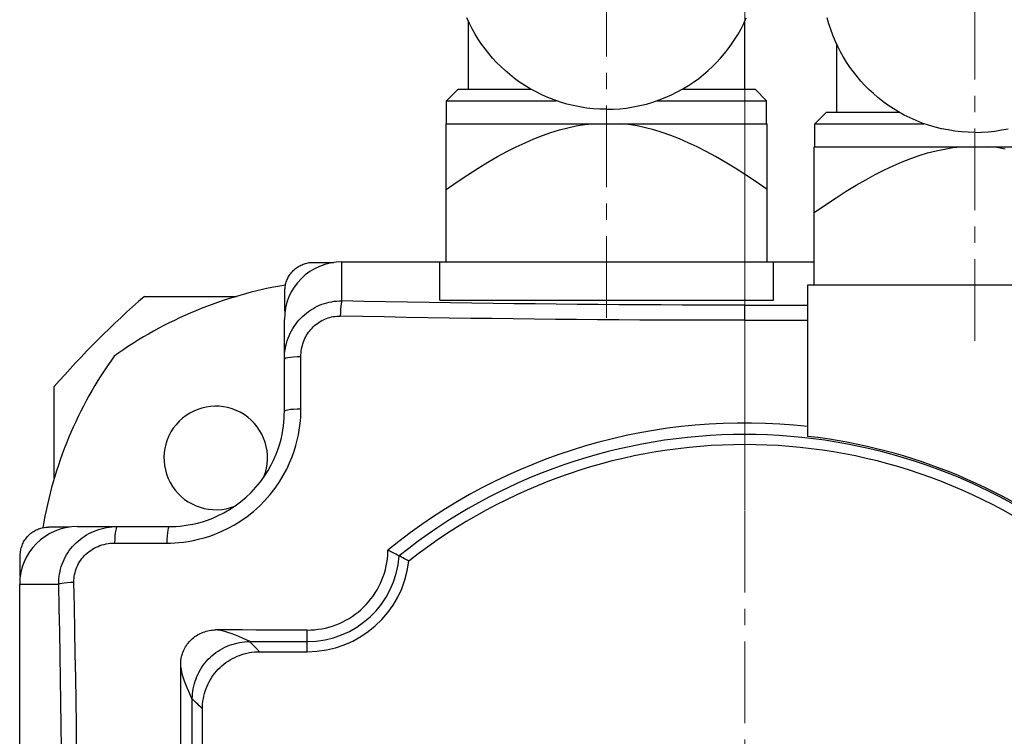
# Model space of a CAD drawing. Extents: x 0 to 1588, y 0 to 1123.
# Tile 25 of 35: x 188 to 273, y 724 to 786. Entities that reach past the tile are written whole.
import ezdxf

# ---------------------------------------------------------------- set-up
doc = ezdxf.new("R2010")
doc.units = 0
doc.header["$LTSCALE"] = 18.91
doc.header["$MEASUREMENT"] = 0
doc.linetypes.add('CENTER', pattern=[0.6, 0.375, -0.075, 0.075, -0.075])
doc.layers.add('12000_RIGHT', color=7, linetype='CONTINUOUS')
doc.layers.add('12100_RIGHT_DIM', color=7, linetype='CONTINUOUS')

msp = doc.modelspace()

# ---------------------------------------------------------------- linework, layer by layer
at = {"layer": '12000_RIGHT', "color": 7, "linetype": 'CENTER', "lineweight": 13}
for p, q in [((238.685934, 760.584192), (238.685934, 811.696192)), ((270.685934, 758.584192), (270.685934, 809.696192)), ((250.685934, 634.584192), (250.685934, 770.296192))]:
    msp.add_line(p, q, dxfattribs=at)
at = {"layer": '12000_RIGHT', "color": 7, "linetype": 'CONTINUOUS', "lineweight": 25}
for p, q in [((226.765825, 786.154624), (226.545145, 786.633246)), ((226.685934, 780.440192), (226.685934, 786.322142)), ((250.606043, 786.154624), (250.826723, 786.633246)), ((250.685934, 780.440192), (250.685934, 786.322142)), ((257.996206, 786.127593), (257.852289, 786.64453)), ((227.004574, 785.686629), (226.765825, 786.154624)), ((227.260822, 785.22988), (227.004574, 785.686629)), ((250.111046, 785.22988), (250.367293, 785.686629)), ((250.367293, 785.686629), (250.606043, 786.154624)), ((258.159937, 785.619986), (257.996206, 786.127593)), ((258.343057, 785.121833), (258.159937, 785.619986)), ((227.533995, 784.785018), (227.260822, 785.22988)), ((227.823523, 784.35269), (227.533995, 784.785018)), ((249.548345, 784.35269), (249.837873, 784.785018)), ((249.837873, 784.785018), (250.111046, 785.22988)), ((258.545145, 784.633246), (258.343057, 785.121833)), ((258.765825, 784.154624), (258.545145, 784.633246)), ((228.128706, 783.933654), (227.823523, 784.35269)), ((228.448494, 783.528708), (228.128706, 783.933654)), ((248.923374, 783.528708), (249.243163, 783.933654)), ((249.243163, 783.933654), (249.548345, 784.35269)), ((258.685934, 778.440192), (258.685934, 784.322142)), ((259.004575, 783.686629), (258.765825, 784.154624)), ((228.781795, 783.13864), (228.448494, 783.528708)), ((229.127512, 782.76422), (228.781795, 783.13864)), ((248.244356, 782.76422), (248.590073, 783.13864)), ((248.590073, 783.13864), (248.923374, 783.528708)), ((259.260822, 783.22988), (259.004575, 783.686629)), ((259.533995, 782.785018), (259.260822, 783.22988)), ((229.485779, 782.405043), (229.127512, 782.76422)), ((229.864126, 782.054122), (229.485779, 782.405043)), ((230.263506, 781.711783), (229.864126, 782.054122)), ((247.108361, 781.711783), (247.507742, 782.054122)), ((247.507742, 782.054122), (247.886089, 782.405043)), ((247.886089, 782.405043), (248.244356, 782.76422)), ((259.823523, 782.35269), (259.533995, 782.785018)), ((260.128705, 781.933654), (259.823523, 782.35269)), ((230.683289, 781.380011), (230.263506, 781.711783)), ((231.122835, 781.060767), (230.683289, 781.380011)), ((246.249033, 781.060767), (246.68858, 781.380011)), ((246.68858, 781.380011), (247.108361, 781.711783)), ((260.448495, 781.528708), (260.128705, 781.933654)), ((260.781795, 781.13864), (260.448495, 781.528708)), ((224.785934, 779.440192), (225.785934, 780.440192)), ((225.785934, 780.440192), (232.104711, 780.440192)), ((231.581469, 780.755957), (231.122835, 781.060767)), ((232.058138, 780.467185), (231.581469, 780.755957)), ((232.551619, 780.195914), (232.058138, 780.467185)), ((244.820249, 780.195914), (245.313731, 780.467185)), ((245.267157, 780.440192), (251.585934, 780.440192)), ((245.313731, 780.467185), (245.790399, 780.755957)), ((245.790399, 780.755957), (246.249033, 781.060767)), ((252.585934, 779.440192), (251.585934, 780.440192)), ((261.127512, 780.76422), (260.781795, 781.13864)), ((261.48578, 780.405043), (261.127512, 780.76422)), ((261.864126, 780.054122), (261.48578, 780.405043)), ((233.06069, 779.943625), (232.551619, 780.195914)), ((233.584143, 779.711783), (233.06069, 779.943625)), ((234.120962, 779.501555), (233.584143, 779.711783)), ((234.669582, 779.313819), (234.120962, 779.501555)), ((242.702286, 779.313819), (243.250905, 779.501555)), ((243.250905, 779.501555), (243.787725, 779.711783)), ((243.787725, 779.711783), (244.311178, 779.943625)), ((244.311178, 779.943625), (244.820249, 780.195914)), ((262.263507, 779.711783), (261.864126, 780.054122)), ((262.683288, 779.380011), (262.263507, 779.711783)), ((224.785934, 779.440192), (234.291336, 779.440192)), ((224.785934, 777.440192), (224.785934, 779.440192)), ((235.22823, 779.149474), (234.669582, 779.313819)), ((235.795135, 779.009406), (235.22823, 779.149474)), ((236.368514, 778.894484), (235.795135, 779.009406)), ((236.946402, 778.805098), (236.368514, 778.894484)), ((237.526683, 778.741256), (236.946402, 778.805098)), ((238.107234, 778.702956), (237.526683, 778.741256)), ((238.685934, 778.690192), (238.107234, 778.702956)), ((238.685934, 778.690192), (239.264634, 778.702956)), ((239.264634, 778.702956), (239.845185, 778.741256)), ((239.845185, 778.741256), (240.425466, 778.805098)), ((240.425466, 778.805098), (241.003354, 778.894484)), ((241.003354, 778.894484), (241.576733, 779.009406)), ((241.576733, 779.009406), (242.143638, 779.149474)), ((242.143638, 779.149474), (242.702286, 779.313819)), ((243.080533, 779.440192), (252.585934, 779.440192)), ((252.585934, 777.440192), (252.585934, 779.440192)), ((263.122835, 779.060767), (262.683288, 779.380011)), ((263.581469, 778.755957), (263.122835, 779.060767)), ((264.058137, 778.467185), (263.581469, 778.755957)), ((256.785934, 777.440192), (257.785934, 778.440192)), ((257.785934, 778.440192), (264.104711, 778.440192)), ((264.551619, 778.195914), (264.058137, 778.467185)), ((265.06069, 777.943625), (264.551619, 778.195914)), ((265.584143, 777.711783), (265.06069, 777.943625)), ((224.735933, 777.440192), (237.503775, 777.440192)), ((224.735933, 765.440192), (224.735933, 777.440192)), ((233.850756, 776.675994), (234.584574, 776.899779)), ((234.584574, 776.899779), (235.314109, 777.088477)), ((235.314109, 777.088477), (236.041986, 777.241851)), ((236.041986, 777.241851), (236.770925, 777.359366)), ((236.770925, 777.359366), (237.503775, 777.440192)), ((237.503775, 777.440192), (239.868093, 777.440192)), ((240.600943, 777.359366), (239.868093, 777.440192)), ((239.868093, 777.440192), (252.635934, 777.440192)), ((241.329882, 777.241851), (240.600943, 777.359366)), ((242.057759, 777.088477), (241.329882, 777.241851)), ((242.787294, 776.899779), (242.057759, 777.088477)), ((243.521112, 776.675994), (242.787294, 776.899779)), ((252.635934, 765.440192), (252.635934, 777.440192)), ((256.785934, 777.440192), (266.291335, 777.440192)), ((256.785934, 775.440192), (256.785934, 777.440192)), ((266.120962, 777.501555), (265.584143, 777.711783)), ((266.669582, 777.313819), (266.120962, 777.501555)), ((267.228231, 777.149474), (266.669582, 777.313819)), ((267.795135, 777.009406), (267.228231, 777.149474)), ((268.368513, 776.894484), (267.795135, 777.009406)), ((268.946402, 776.805098), (268.368513, 776.894484)), ((272.425466, 776.805098), (273.003355, 776.894484)), ((273.003355, 776.894484), (273.576733, 777.009406)), ((231.597956, 775.792769), (232.360002, 776.122885)), ((232.360002, 776.122885), (233.110083, 776.417121)), ((233.110083, 776.417121), (233.850756, 776.675994)), ((244.261786, 776.417121), (243.521112, 776.675994)), ((245.011867, 776.122885), (244.261786, 776.417121)), ((245.773912, 775.792769), (245.011867, 776.122885)), ((269.526682, 776.741256), (268.946402, 776.805098)), ((270.107233, 776.702956), (269.526682, 776.741256)), ((270.685934, 776.690192), (270.107233, 776.702956)), ((270.685934, 776.690192), (271.264635, 776.702956)), ((271.264635, 776.702956), (271.845186, 776.741256)), ((271.845186, 776.741256), (272.425466, 776.805098)), ((230.027498, 775.021575), (230.821344, 775.426001)), ((230.821344, 775.426001), (231.597956, 775.792769)), ((246.550524, 775.426001), (245.773912, 775.792769)), ((247.344371, 775.021575), (246.550524, 775.426001)), ((256.735934, 775.440192), (284.635935, 775.440192)), ((256.735934, 763.440192), (256.735934, 775.440192)), ((267.314108, 775.088477), (268.041986, 775.241851)), ((268.041986, 775.241851), (268.770925, 775.359366)), ((268.770925, 775.359366), (269.503775, 775.440192)), ((272.600943, 775.359366), (271.868093, 775.440192)), ((273.329882, 775.241851), (272.600943, 775.359366)), ((228.376882, 774.094329), (229.213646, 774.5782)), ((229.213646, 774.5782), (230.027498, 775.021575)), ((248.158223, 774.5782), (247.344371, 775.021575)), ((248.994985, 774.094329), (248.158223, 774.5782)), ((264.360001, 774.122885), (265.110082, 774.417121)), ((265.110082, 774.417121), (265.850756, 774.675994)), ((265.850756, 774.675994), (266.584574, 774.899779)), ((266.584574, 774.899779), (267.314108, 775.088477)), ((226.622131, 772.997367), (227.514137, 773.568106)), ((227.514137, 773.568106), (228.376882, 774.094329)), ((249.85773, 773.568106), (248.994985, 774.094329)), ((250.749737, 772.997367), (249.85773, 773.568106)), ((262.821344, 773.426001), (263.597956, 773.792769)), ((263.597956, 773.792769), (264.360001, 774.122885)), ((225.697336, 772.379599), (226.622131, 772.997367)), ((251.674531, 772.379599), (250.749737, 772.997367)), ((261.213645, 772.5782), (262.027497, 773.021575)), ((262.027497, 773.021575), (262.821344, 773.426001)), ((224.735933, 771.711913), (225.697336, 772.379599)), ((252.635934, 771.711913), (251.674531, 772.379599)), ((259.514137, 771.568106), (260.376882, 772.094329)), ((260.376882, 772.094329), (261.213645, 772.5782)), ((257.697337, 770.379599), (258.622131, 770.997367)), ((258.622131, 770.997367), (259.514137, 771.568106)), ((256.735934, 769.711913), (257.697337, 770.379599)), ((211.655058, 764.856986), (211.742292, 764.923625)), ((211.742292, 764.923625), (211.832483, 764.986224)), ((211.832483, 764.986224), (211.925459, 765.044604)), ((211.925459, 765.044604), (212.021002, 765.098658)), ((212.021002, 765.098658), (212.118898, 765.148333)), ((212.118898, 765.148333), (212.218931, 765.193564)), ((212.218931, 765.193564), (212.320883, 765.234294)), ((212.320883, 765.234294), (212.424547, 765.270457)), ((212.424547, 765.270457), (212.529707, 765.302001)), ((212.529707, 765.302001), (212.636141, 765.328864)), ((212.636141, 765.328864), (212.743643, 765.350981)), ((212.743643, 765.350981), (212.851992, 765.368296)), ((212.851992, 765.368296), (212.960977, 765.380748)), ((212.960977, 765.380748), (213.070387, 765.388278)), ((213.070387, 765.388278), (213.179998, 765.390826)), ((213.179998, 765.390826), (213.479345, 765.39096)), ((213.479345, 765.39096), (213.781549, 765.391089)), ((213.781549, 765.391089), (214.083746, 765.391219)), ((214.083746, 765.391219), (214.688108, 765.391455)), ((214.688108, 765.391455), (214.990309, 765.391566)), ((215.685934, 765.440192), (256.735973, 765.440192)), ((215.685934, 762.046088), (215.685934, 765.440192)), ((224.185934, 762.104644), (224.185934, 765.440192)), ((253.185934, 762.104644), (253.185934, 765.440192)), ((210.976877, 764.005263), (211.026667, 764.103072)), ((211.026667, 764.103072), (211.080843, 764.198523)), ((211.080843, 764.198523), (211.139265, 764.291446)), ((211.139265, 764.291446), (211.201788, 764.381675)), ((211.201788, 764.381675), (211.26827, 764.469035)), ((211.26827, 764.469035), (211.338568, 764.553363)), ((211.338568, 764.553363), (211.412538, 764.63449)), ((211.412538, 764.63449), (211.490042, 764.712249)), ((211.490042, 764.712249), (211.570929, 764.786471)), ((211.570929, 764.786471), (211.655058, 764.856986)), ((210.745363, 763.162841), (210.757662, 763.271888)), ((210.757662, 763.271888), (210.774805, 763.380313)), ((210.774805, 763.380313), (210.796743, 763.487887)), ((210.796743, 763.487887), (210.823439, 763.594394)), ((210.823439, 763.594394), (210.854845, 763.69961)), ((210.854845, 763.69961), (210.890917, 763.803305)), ((210.890917, 763.803305), (210.931604, 763.905265)), ((210.931604, 763.905265), (210.976877, 764.005263)), ((256.185934, 763.440192), (285.185934, 763.440192)), ((256.185934, 750.275737), (256.185934, 763.440192)), ((198.529917, 762.440192), (206.512571, 762.440192)), ((210.735475, 762.943759), (210.737955, 763.053389)), ((210.735495, 762.613463), (210.735475, 762.943759)), ((210.73551, 762.304511), (210.735495, 762.613463)), ((210.737955, 763.053389), (210.745363, 763.162841)), ((210.735525, 762.00994), (210.73551, 762.304511)), ((210.735537, 761.722785), (210.735525, 762.00994)), ((210.735548, 761.436076), (210.735537, 761.722785)), ((213.152086, 761.370829), (213.345995, 761.479682)), ((213.345995, 761.479682), (213.544363, 761.579409)), ((213.544363, 761.579409), (213.746786, 761.669856)), ((213.746786, 761.669856), (213.952867, 761.750861)), ((213.952867, 761.750861), (214.162203, 761.822272)), ((214.162203, 761.822272), (214.374411, 761.883982)), ((214.374411, 761.883982), (214.589102, 761.935904)), ((214.589102, 761.935904), (214.805902, 761.977942)), ((214.805902, 761.977942), (215.02442, 762.010016)), ((215.02442, 762.010016), (215.244226, 762.032084)), ((215.244226, 762.032084), (215.46488, 762.044116)), ((215.46488, 762.044116), (215.685934, 762.046084)), ((217.599749, 762.007731), (215.685934, 762.046084)), ((219.500637, 761.971579), (217.599749, 762.007731)), ((221.388, 761.937632), (219.500637, 761.971579)), ((223.262035, 761.905875), (221.388, 761.937632)), ((225.12434, 761.876273), (223.262035, 761.905875)), ((224.185934, 762.104644), (253.185934, 762.104644)), ((226.97665, 761.848784), (225.12434, 761.876273)), ((228.820562, 761.823382), (226.97665, 761.848784)), ((230.657562, 761.800044), (228.820562, 761.823382)), ((232.489086, 761.77875), (230.657562, 761.800044)), ((234.316309, 761.759486), (232.489086, 761.77875)), ((236.1403, 761.742247), (234.316309, 761.759486)), ((237.96208, 761.727023), (236.1403, 761.742247)), ((239.782534, 761.71382), (237.96208, 761.727023)), ((241.602501, 761.702639), (239.782534, 761.71382)), ((243.422123, 761.693484), (241.602501, 761.702639)), ((245.240695, 761.686358), (243.422123, 761.693484)), ((247.057527, 761.681273), (245.240695, 761.686358)), ((248.872524, 761.678225), (247.057527, 761.681273)), ((250.685934, 761.677211), (248.872524, 761.678225)), ((250.685934, 761.677211), (251.601584, 761.67747)), ((250.685934, 760.35871), (250.685934, 761.677211)), ((251.601584, 761.67747), (252.517641, 761.678248)), ((252.517641, 761.678248), (253.434104, 761.679541)), ((253.434104, 761.679541), (254.350974, 761.681357)), ((254.350974, 761.681357), (255.268251, 761.683692)), ((255.268251, 761.683692), (256.185934, 761.686545)), ((210.735552, 761.14284), (210.735548, 761.436076)), ((212.102838, 760.537249), (212.262339, 760.696521)), ((212.262339, 760.696521), (212.428457, 760.848002)), ((212.428457, 760.848002), (212.600843, 760.991404)), ((212.600843, 760.991404), (212.77915, 761.126483)), ((212.77915, 761.126483), (212.963018, 761.253028)), ((212.963018, 761.253028), (213.152086, 761.370829)), ((214.642733, 760.617675), (214.789377, 760.653048)), ((214.789377, 760.653048), (214.93725, 760.681514)), ((214.93725, 760.681514), (215.086023, 760.703009)), ((215.086023, 760.703009), (215.235681, 760.717509)), ((215.235681, 760.717509), (215.386297, 760.724993)), ((215.386297, 760.724993), (215.537943, 760.72544)), ((217.461489, 760.687278), (215.537943, 760.72544)), ((219.369541, 760.651351), (217.461489, 760.687278)), ((221.263723, 760.617621), (219.369541, 760.651351)), ((210.685934, 752.440207), (210.685934, 760.440192)), ((211.416151, 759.634192), (211.537714, 759.828051)), ((211.537714, 759.828051), (211.667444, 760.015582)), ((211.667444, 760.015582), (211.805067, 760.196486)), ((211.805067, 760.196486), (211.9503, 760.370475)), ((211.9503, 760.370475), (212.102838, 760.537249)), ((213.091036, 759.686122), (213.199964, 759.796763)), ((213.199964, 759.796763), (213.313421, 759.901927)), ((213.313421, 759.901927), (213.431169, 760.001418)), ((213.431169, 760.001418), (213.552965, 760.095065)), ((213.552965, 760.095065), (213.678553, 760.182723)), ((213.678553, 760.182723), (213.80768, 760.264251)), ((213.80768, 760.264251), (213.940092, 760.339499)), ((213.940092, 760.339499), (214.075544, 760.408351)), ((214.075544, 760.408351), (214.213793, 760.470698)), ((214.213793, 760.470698), (214.354589, 760.526431)), ((214.354589, 760.526431), (214.497679, 760.575446)), ((214.497679, 760.575446), (214.642733, 760.617675)), ((223.145487, 760.586055), (221.263723, 760.617621)), ((225.015995, 760.556617), (223.145487, 760.586055)), ((226.876392, 760.529284), (225.015995, 760.556617)), ((228.728117, 760.504031), (226.876392, 760.529284)), ((230.57284, 760.480826), (228.728117, 760.504031)), ((232.412165, 760.459658), (230.57284, 760.480826)), ((234.2472, 760.440505), (232.412165, 760.459658)), ((236.078872, 760.423365), (234.2472, 760.440505)), ((237.908188, 760.408232), (236.078872, 760.423365)), ((239.736394, 760.395106), (237.908188, 760.408232)), ((241.564722, 760.383986), (239.736394, 760.395106)), ((243.392869, 760.374884), (241.564722, 760.383986)), ((245.218676, 760.3678), (243.392869, 760.374884)), ((247.040359, 760.362746), (245.218676, 760.3678)), ((248.860889, 760.359717), (247.040359, 760.362746)), ((250.685934, 760.35871), (248.860889, 760.359717)), ((250.685934, 760.35871), (251.473845, 760.358897)), ((251.473845, 760.358897), (252.260522, 760.359462)), ((252.260522, 760.359462), (253.046268, 760.360404)), ((253.046268, 760.360404), (253.831382, 760.36172)), ((253.831382, 760.36172), (254.616166, 760.36341)), ((254.616166, 760.36341), (255.400917, 760.36547)), ((255.400917, 760.36547), (256.185934, 760.367907)), ((211.01708, 758.802474), (211.103224, 759.018023)), ((211.103224, 759.018023), (211.198629, 759.228778)), ((211.198629, 759.228778), (211.303034, 759.43431)), ((211.303034, 759.43431), (211.416151, 759.634192)), ((212.473558, 758.775389), (212.544844, 758.918593)), ((212.544844, 758.918593), (212.622087, 759.057807)), ((212.622087, 759.057807), (212.705103, 759.192794)), ((212.705103, 759.192794), (212.793695, 759.323329)), ((212.793695, 759.323329), (212.887678, 759.449202)), ((212.887678, 759.449202), (212.98686, 759.570205)), ((212.98686, 759.570205), (213.091036, 759.686122)), ((210.769823, 757.901599), (210.816671, 758.131614)), ((210.816671, 758.131614), (210.873613, 758.358771)), ((210.873613, 758.358771), (210.940477, 758.58256)), ((210.940477, 758.58256), (211.01708, 758.802474)), ((212.212763, 758.009536), (212.251638, 758.168162)), ((212.251638, 758.168162), (212.297293, 758.3245)), ((212.297293, 758.3245), (212.349596, 758.478072)), ((212.349596, 758.478072), (212.408411, 758.628463)), ((212.408411, 758.628463), (212.473558, 758.775389)), ((210.691221, 757.199214), (210.707014, 757.434951)), ((210.707014, 757.434951), (210.73324, 757.669226)), ((210.73324, 757.669226), (210.769823, 757.901599)), ((212.123568, 757.192988), (212.127172, 757.359366)), ((212.127172, 757.359366), (212.137941, 757.524089)), ((212.137941, 757.524089), (212.155828, 757.687293)), ((212.155828, 757.687293), (212.180788, 757.849108)), ((212.180788, 757.849108), (212.212763, 758.009536)), ((210.685938, 756.962451), (210.691221, 757.199214)), ((212.123568, 752.65161), (212.123568, 757.192988)), ((190.685934, 746.613555), (190.685934, 754.596209)), ((210.668371, 751.84777), (210.681818, 752.153384)), ((210.681818, 752.153384), (210.685934, 752.4402)), ((212.104326, 751.982405), (212.119051, 752.327197)), ((212.119051, 752.327197), (212.123568, 752.65161)), ((210.606337, 751.180995), (210.643873, 751.523761)), ((210.643873, 751.523761), (210.668371, 751.84777)), ((211.979429, 750.824752), (212.036688, 751.231547)), ((212.036688, 751.231547), (212.077574, 751.617305)), ((212.077574, 751.617305), (212.104326, 751.982405)), ((210.393263, 750.038501), (210.483465, 750.438098)), ((210.483465, 750.438098), (210.553659, 750.819052)), ((210.553659, 750.819052), (210.606337, 751.180995)), ((211.805681, 749.948737), (211.903307, 750.397036)), ((211.903307, 750.397036), (211.979429, 750.824752)), ((210.141607, 749.185954), (210.280271, 749.620852)), ((210.280271, 749.620852), (210.393263, 750.038501)), ((211.68363, 749.480449), (211.805681, 749.948737)), ((209.775164, 748.270411), (209.974291, 748.735274)), ((209.974291, 748.735274), (210.141607, 749.185954)), ((211.35391, 748.487613), (211.534094, 748.992934)), ((211.534094, 748.992934), (211.68363, 749.480449)), ((209.266767, 747.305129), (209.540438, 747.792849)), ((209.540438, 747.792849), (209.775164, 748.270411)), ((210.887937, 747.430316), (211.139814, 747.966204)), ((211.139814, 747.966204), (211.35391, 748.487613)), ((208.953169, 746.814109), (209.266767, 747.305129)), ((210.59424, 746.881812), (210.887937, 747.430316)), ((208.213404, 745.857093), (208.600351, 746.328131)), ((208.600351, 746.328131), (208.953169, 746.814109)), ((209.87546, 745.772784), (210.256819, 746.326457)), ((210.256819, 746.326457), (210.59424, 746.881812)), ((207.354654, 744.988471), (207.797609, 745.409716)), ((207.797609, 745.409716), (208.213404, 745.857093)), ((208.998014, 744.710955), (209.453726, 745.230704)), ((209.453726, 745.230704), (209.87546, 745.772784)), ((206.402121, 744.234999), (206.886789, 744.59513)), ((206.886789, 744.59513), (207.354654, 744.988471)), ((208.511938, 744.219302), (208.998014, 744.710955)), ((204.935686, 743.388095), (205.418783, 743.631099)), ((205.418783, 743.631099), (205.909986, 743.913256)), ((205.909986, 743.913256), (206.402121, 744.234999)), ((207.457354, 743.327647), (207.996607, 743.756984)), ((207.996607, 743.756984), (208.511938, 744.219302)), ((202.728994, 742.651122), (203.13703, 742.745223)), ((203.13703, 742.745223), (203.562982, 742.863002)), ((203.562982, 742.863002), (204.005808, 743.007354)), ((204.005808, 743.007354), (204.463968, 743.181334)), ((204.463968, 743.181334), (204.935686, 743.388095)), ((206.346594, 742.590899), (206.904161, 742.937682)), ((206.904161, 742.937682), (207.457354, 743.327647)), ((188.576208, 741.783961), (188.660273, 741.854312)), ((188.660273, 741.854312), (188.747377, 741.920859)), ((188.747377, 741.920859), (188.837366, 741.983443)), ((188.837366, 741.983443), (188.930094, 742.041919)), ((188.930094, 742.041919), (189.025404, 742.096125)), ((189.025404, 742.096125), (189.123102, 742.145957)), ((189.123102, 742.145957), (189.222967, 742.191355)), ((189.222967, 742.191355), (189.32477, 742.23226)), ((189.32477, 742.23226), (189.428297, 742.268615)), ((189.428297, 742.268615), (189.533319, 742.300353)), ((189.533319, 742.300353), (189.639612, 742.327426)), ((189.639612, 742.327426), (189.746954, 742.349765)), ((189.746954, 742.349765), (189.855127, 742.367316)), ((189.855127, 742.367316), (189.9639, 742.380019)), ((189.9639, 742.380019), (190.073053, 742.38782)), ((190.073053, 742.38782), (190.182367, 742.390651)), ((190.509561, 742.390631), (190.182367, 742.390651)), ((190.818148, 742.390616), (190.509561, 742.390631)), ((191.11397, 742.390601), (190.818148, 742.390616)), ((191.402868, 742.390589), (191.11397, 742.390601)), ((191.690691, 742.390578), (191.402868, 742.390589)), ((191.983286, 742.390574), (191.690691, 742.390578)), ((192.685934, 742.440192), (196.163687, 742.440192)), ((193.492662, 741.71041), (193.692507, 741.823462)), ((193.692507, 741.823462), (193.897978, 741.927798)), ((193.897978, 741.927798), (194.108663, 742.023143)), ((194.108663, 742.023143), (194.32414, 742.109229)), ((194.32414, 742.109229), (194.543993, 742.185786)), ((194.543993, 742.185786), (194.767725, 742.252612)), ((194.767725, 742.252612), (194.994829, 742.309527)), ((194.994829, 742.309527), (195.224791, 742.356349)), ((195.224791, 742.356349), (195.457102, 742.392916)), ((195.457102, 742.392916), (195.69132, 742.419127)), ((195.69132, 742.419127), (195.927015, 742.434909)), ((195.927015, 742.434909), (196.163755, 742.440192)), ((196.163839, 742.440192), (200.68593, 742.440192)), ((200.685934, 742.440192), (200.977476, 742.444442)), ((200.977476, 742.444442), (201.288809, 742.45838)), ((201.288809, 742.45838), (201.619528, 742.483851)), ((201.619528, 742.483851), (201.969778, 742.522948)), ((201.969778, 742.522948), (202.339724, 742.577887)), ((202.339724, 742.577887), (202.728994, 742.651122)), ((204.20735, 741.616835), (204.721254, 741.80424)), ((204.721254, 741.80424), (205.250658, 742.026652)), ((205.250658, 742.026652), (205.793344, 742.287677)), ((205.793344, 742.287677), (206.346594, 742.590899)), ((187.935667, 740.905478), (187.981226, 741.005175)), ((187.981226, 741.005175), (188.031198, 741.102736)), ((188.031198, 741.102736), (188.085524, 741.197951)), ((188.085524, 741.197951), (188.144091, 741.29061)), ((188.144091, 741.29061), (188.206751, 741.380545)), ((188.206751, 741.380545), (188.273359, 741.467604)), ((188.273359, 741.467604), (188.343759, 741.551627)), ((188.343759, 741.551627), (188.417803, 741.632464)), ((188.417803, 741.632464), (188.495336, 741.70996)), ((188.495336, 741.70996), (188.576208, 741.783961)), ((192.429754, 740.863925), (192.589216, 741.023597)), ((192.589216, 741.023597), (192.756166, 741.176272)), ((192.756166, 741.176272), (192.930284, 741.321582)), ((192.930284, 741.321582), (193.111265, 741.459216)), ((193.111265, 741.459216), (193.298819, 741.588908)), ((193.298819, 741.588908), (193.492662, 741.71041)), ((195.19412, 740.929724), (195.376112, 740.961482)), ((195.376112, 740.961482), (195.559832, 740.984252)), ((195.559832, 740.984252), (195.745439, 740.997966)), ((195.745439, 740.997966), (195.933138, 741.002558)), ((195.933138, 741.002558), (200.474516, 741.002558)), ((200.474516, 741.002558), (200.8043, 741.007224)), ((200.8043, 741.007224), (201.155516, 741.022483)), ((201.155516, 741.022483), (201.528139, 741.050292)), ((201.528139, 741.050292), (201.922304, 741.092879)), ((201.922304, 741.092879), (202.338095, 741.152587)), ((202.338095, 741.152587), (202.775183, 741.232009)), ((202.775183, 741.232009), (203.233023, 741.333865)), ((203.233023, 741.333865), (203.71076, 741.461116)), ((203.71076, 741.461116), (204.20735, 741.616835)), ((187.738199, 740.055529), (187.746027, 740.164935)), ((187.746027, 740.164935), (187.758802, 740.273867)), ((187.758802, 740.273867), (187.776461, 740.382094)), ((187.776461, 740.382094), (187.798933, 740.489409)), ((187.798933, 740.489409), (187.826158, 740.59561)), ((187.826158, 740.59561), (187.858068, 740.700492)), ((187.858068, 740.700492), (187.894594, 740.803851)), ((187.894594, 740.803851), (187.935667, 740.905478)), ((191.755087, 739.973685), (191.872869, 740.162772)), ((191.872869, 740.162772), (191.999433, 740.346698)), ((191.999433, 740.346698), (192.134573, 740.525103)), ((192.134573, 740.525103), (192.278101, 740.697634)), ((192.278101, 740.697634), (192.429754, 740.863925)), ((193.447367, 740.041987), (193.579122, 740.159003)), ((193.579122, 740.159003), (193.717264, 740.269545)), ((193.717264, 740.269545), (193.861486, 740.373336)), ((193.861486, 740.373336), (194.011496, 740.470111)), ((194.011496, 740.470111), (194.16699, 740.559623)), ((194.16699, 740.559623), (194.327646, 740.641612)), ((194.327646, 740.641612), (194.493093, 740.715808)), ((194.493093, 740.715808), (194.662966, 740.781951)), ((194.662966, 740.781951), (194.836855, 740.839778)), ((194.836855, 740.839778), (195.014139, 740.889094)), ((195.014139, 740.889094), (195.19412, 740.929724)), ((219.666885, 740.02891), (219.670612, 740.099223)), ((219.670612, 740.099223), (219.673708, 740.169635)), ((219.673708, 740.169635), (219.676044, 740.240161)), ((219.676044, 740.240161), (219.677702, 740.310801)), ((219.677702, 740.310801), (219.678636, 740.38156)), ((219.706026, 740.368403), (219.678636, 740.38156)), ((219.745859, 740.3492), (219.706026, 740.368403)), ((219.798109, 740.323886), (219.745859, 740.3492)), ((219.862753, 740.292395), (219.798109, 740.323886)), ((219.939762, 740.254641), (219.862753, 740.292395)), ((220.029108, 740.21049), (219.939762, 740.254641)), ((220.130762, 740.159812), (220.029108, 740.21049)), ((220.244692, 740.102473), (220.130762, 740.159812)), ((220.370836, 740.038321), (220.244692, 740.102473)), ((187.734861, 739.041037), (187.734983, 739.34323)), ((187.734983, 739.34323), (187.735113, 739.645621)), ((187.735113, 739.645621), (187.735243, 739.946101)), ((187.735243, 739.946101), (187.738199, 740.055529)), ((191.375238, 739.173182), (191.456194, 739.379161)), ((191.456194, 739.379161), (191.546591, 739.581496)), ((191.546591, 739.581496), (191.646269, 739.779803)), ((191.646269, 739.779803), (191.755087, 739.973685)), ((192.807604, 739.224406), (192.895048, 739.372599)), ((192.895048, 739.372599), (192.990442, 739.516501)), ((192.990442, 739.516501), (193.093584, 739.655757)), ((193.093584, 739.655757), (193.20429, 739.79)), ((193.20429, 739.79), (193.322317, 739.918868)), ((193.322317, 739.918868), (193.447367, 740.041987)), ((219.532543, 739.016204), (219.590145, 739.328761)), ((219.590145, 739.328761), (219.633459, 739.642997)), ((219.633459, 739.642997), (219.662359, 739.958701)), ((219.662359, 739.958701), (219.666885, 740.02891)), ((220.509115, 739.967204), (220.370836, 740.038321)), ((220.659445, 739.888957), (220.509115, 739.967204)), ((220.764505, 739.833709), (220.659445, 739.888957)), ((220.874638, 739.775302), (220.764505, 739.833709)), ((220.989819, 739.713683), (220.874638, 739.775302)), ((221.110018, 739.64881), (220.989819, 739.713683)), ((221.235197, 739.58063), (221.110018, 739.64881)), ((221.365322, 739.509097), (221.235197, 739.58063)), ((221.500368, 739.434161), (221.365322, 739.509097)), ((187.734518, 738.135527), (187.734629, 738.437201)), ((187.734629, 738.437201), (187.734743, 738.739032)), ((187.734743, 738.739032), (187.734861, 739.041037)), ((191.148226, 738.320468), (191.190264, 738.537223)), ((191.190264, 738.537223), (191.242174, 738.751841)), ((191.242174, 738.751841), (191.303862, 738.96395)), ((191.303862, 738.96395), (191.375238, 739.173182)), ((192.458456, 738.26541), (192.495119, 738.431536)), ((192.495119, 738.431536), (192.540529, 738.595782)), ((192.540529, 738.595782), (192.594603, 738.757621)), ((192.594603, 738.757621), (192.657232, 738.916575)), ((192.657232, 738.916575), (192.728281, 739.072287)), ((192.728281, 739.072287), (192.807604, 739.224406)), ((219.27532, 738.097773), (219.374983, 738.399878)), ((219.374983, 738.399878), (219.460779, 738.706256)), ((219.460779, 738.706256), (219.532543, 739.016204)), ((191.080042, 737.440192), (191.082014, 737.661364)), ((191.082014, 737.661364), (191.094061, 737.882098)), ((191.094061, 737.882098), (191.116144, 738.10195)), ((191.116144, 738.10195), (191.148226, 738.320468)), ((192.400686, 737.588183), (192.401705, 737.759391)), ((192.442133, 735.494509), (192.400686, 737.588183)), ((192.401705, 737.759391), (192.411699, 737.929263)), ((192.411699, 737.929263), (192.430628, 738.097907)), ((192.430628, 738.097907), (192.458456, 738.26541)), ((219.035189, 737.508509), (219.161989, 737.800475)), ((219.161989, 737.800475), (219.27532, 738.097773)), ((187.685934, 737.440192), (191.080038, 737.440192)), ((187.685934, 667.440192), (187.685934, 737.440192)), ((191.121687, 735.357478), (191.080042, 737.440192)), ((218.398401, 736.40568), (218.576456, 736.670439)), ((218.576456, 736.670439), (218.742155, 736.942897)), ((218.742155, 736.942897), (218.895157, 737.222453)), ((218.895157, 737.222453), (219.035189, 737.508509)), ((217.794046, 735.663451), (218.006777, 735.901625)), ((218.006777, 735.901625), (218.208376, 736.149215)), ((218.208376, 736.149215), (218.398401, 736.40568)), ((191.160719, 733.290335), (191.121687, 735.357478)), ((192.480913, 733.419751), (192.442133, 735.494509)), ((216.841482, 734.815146), (217.093851, 735.010627)), ((217.093851, 735.010627), (217.337084, 735.217471)), ((217.337084, 735.217471), (217.570658, 735.435233)), ((217.570658, 735.435233), (217.794046, 735.663451)), ((215.462599, 734.021653), (215.751997, 734.154713)), ((215.751997, 734.154713), (216.035189, 734.300881)), ((216.035189, 734.300881), (216.31156, 734.459899)), ((216.31156, 734.459899), (216.580522, 734.631442)), ((216.580522, 734.631442), (216.841482, 734.815146)), ((191.19713, 731.239793), (191.160719, 733.290335)), ((192.517088, 731.362023), (192.480913, 733.419751)), ((203.503038, 733.211283), (203.630217, 733.261815)), ((203.630217, 733.261815), (203.760374, 733.306924)), ((203.760374, 733.306924), (203.892908, 733.346394)), ((203.892908, 733.346394), (204.027208, 733.380009)), ((204.027208, 733.380009), (204.162668, 733.407557)), ((204.162668, 733.407557), (204.299009, 733.42892)), ((204.299009, 733.42892), (204.436369, 733.44411)), ((204.436369, 733.44411), (204.574938, 733.453151)), ((204.574938, 733.453151), (204.714891, 733.456063)), ((204.917505, 733.433366), (204.714891, 733.456063)), ((205.884653, 733.45486), (204.714891, 733.456063)), ((205.13397, 733.396964), (204.917505, 733.433366)), ((205.364279, 733.346833), (205.13397, 733.396964)), ((205.608457, 733.282941), (205.364279, 733.346833)), ((205.866522, 733.205247), (205.608457, 733.282941)), ((207.05007, 733.453622), (205.884653, 733.45486)), ((208.215513, 733.452349), (207.05007, 733.453622)), ((209.37282, 733.451058), (208.215513, 733.452349)), ((210.505857, 733.449771), (209.37282, 733.451058)), ((211.606447, 733.448504), (210.505857, 733.449771)), ((212.678945, 733.447257), (211.606447, 733.448504)), ((212.678945, 733.447257), (212.997343, 733.454095)), ((212.678945, 731.567782), (212.678945, 733.447257)), ((212.997343, 733.454095), (213.313852, 733.475341)), ((213.313852, 733.475341), (213.62895, 733.510978)), ((213.62895, 733.510978), (213.942747, 733.560962)), ((213.942747, 733.560962), (214.254415, 733.625188)), ((214.254415, 733.625188), (214.562956, 733.703532)), ((214.562956, 733.703532), (214.867533, 733.795853)), ((214.867533, 733.795853), (215.167593, 733.901959)), ((215.167593, 733.901959), (215.462599, 734.021653)), ((202.329405, 732.319428), (202.416021, 732.42344)), ((202.416021, 732.42344), (202.507418, 732.523593)), ((202.507418, 732.523593), (202.603414, 732.61954)), ((202.603414, 732.61954), (202.703741, 732.711007)), ((202.703741, 732.711007), (202.808042, 732.797789)), ((202.808042, 732.797789), (202.915972, 732.879687)), ((202.915972, 732.879687), (203.027174, 732.956504)), ((203.027174, 732.956504), (203.141405, 733.028086)), ((203.141405, 733.028086), (203.258718, 733.094411)), ((203.258718, 733.094411), (203.379229, 733.155478)), ((203.379229, 733.155478), (203.503038, 733.211283)), ((206.13851, 733.113705), (205.866522, 733.205247)), ((206.424425, 733.008277), (206.13851, 733.113705)), ((206.724245, 732.888932), (206.424425, 733.008277)), ((207.037943, 732.755648), (206.724245, 732.888932)), ((206.778696, 732.362983), (206.99914, 732.39849)), ((206.99914, 732.39849), (207.220919, 732.424367)), ((207.365488, 732.608407), (207.037943, 732.755648)), ((207.220919, 732.424367), (207.443644, 732.440591)), ((207.706903, 732.447182), (207.365488, 732.608407)), ((207.443644, 732.440591), (207.666906, 732.447131)), ((207.666906, 732.447131), (207.706903, 732.447182)), ((207.774111, 732.337922), (207.666906, 732.447131)), ((207.706903, 732.447182), (212.678945, 732.447182)), ((201.86801, 731.50299), (201.918085, 731.628892)), ((201.918085, 731.628892), (201.973448, 731.751601)), ((201.973448, 731.751601), (202.03409, 731.871167)), ((202.03409, 731.871167), (202.100019, 731.987685)), ((202.100019, 731.987685), (202.171244, 732.101252)), ((202.171244, 732.101252), (202.247751, 732.211915)), ((202.247751, 732.211915), (202.329405, 732.319428)), ((204.741667, 731.493933), (204.925573, 731.621033)), ((204.925573, 731.621033), (205.114767, 731.739566)), ((205.114767, 731.739566), (205.308905, 731.849337)), ((205.308905, 731.849337), (205.507749, 731.950267)), ((205.507749, 731.950267), (205.711069, 732.042273)), ((205.711069, 732.042273), (205.918474, 732.125218)), ((205.918474, 732.125218), (206.129442, 732.198914)), ((206.129442, 732.198914), (206.343439, 732.263173)), ((206.343439, 732.263173), (206.559996, 732.317872)), ((206.559996, 732.317872), (206.778696, 732.362983)), ((207.88669, 732.223246), (207.774111, 732.337922)), ((207.862387, 731.523368), (208.083635, 731.548098)), ((208.004637, 732.103087), (207.88669, 732.223246)), ((208.127947, 731.977446), (208.004637, 732.103087)), ((208.083635, 731.548098), (208.306063, 731.562876)), ((208.25662, 731.846341), (208.127947, 731.977446)), ((208.53002, 731.567782), (208.25662, 731.846341)), ((208.306063, 731.562876), (208.53002, 731.567782)), ((208.53002, 731.567782), (212.678945, 731.567782)), ((191.230947, 729.205436), (191.19713, 731.239793)), ((192.550707, 729.319304), (192.517088, 731.362023)), ((201.678804, 730.570752), (201.687754, 730.707171)), ((201.687754, 730.707171), (201.702761, 730.842538)), ((201.702761, 730.842538), (201.72386, 730.977002)), ((201.72386, 730.977002), (201.751078, 731.110686)), ((201.751078, 731.110686), (201.784307, 731.2433)), ((201.784307, 731.2433), (201.823351, 731.374263)), ((201.823351, 731.374263), (201.86801, 731.50299)), ((203.775904, 730.571347), (203.919004, 730.742949)), ((203.919004, 730.742949), (204.069483, 730.907649)), ((204.069483, 730.907649), (204.227171, 731.065261)), ((204.227171, 731.065261), (204.391939, 731.215655)), ((204.391939, 731.215655), (204.563597, 731.358666)), ((204.563597, 731.358666), (204.741667, 731.493933)), ((205.608904, 730.624053), (205.791243, 730.750069)), ((205.791243, 730.750069), (205.978826, 730.867585)), ((205.978826, 730.867585), (206.171381, 730.976605)), ((206.171381, 730.976605), (206.368776, 731.077012)), ((206.368776, 731.077012), (206.570936, 731.168643)), ((206.570936, 731.168643), (206.777796, 731.251332)), ((206.777796, 731.251332), (206.989202, 731.324904)), ((206.989202, 731.324904), (207.204405, 731.38914)), ((207.204405, 731.38914), (207.422342, 731.443787)), ((207.422342, 731.443787), (207.641966, 731.488599)), ((207.641966, 731.488599), (207.862387, 731.523368)), ((201.677294, 727.96284), (201.675878, 730.433131)), ((201.697733, 730.230124), (201.675878, 730.433131)), ((201.675882, 730.433131), (201.678804, 730.570752)), ((201.733473, 730.013079), (201.697733, 730.230124)), ((201.783136, 729.781993), (201.733473, 730.013079)), ((203.183748, 729.627244), (203.284807, 729.826144)), ((203.284807, 729.826144), (203.394697, 730.020282)), ((203.394697, 730.020282), (203.513338, 730.20945)), ((203.513338, 730.20945), (203.640543, 730.393323)), ((203.640543, 730.393323), (203.775904, 730.571347)), ((204.643743, 729.701575), (204.786531, 729.87276)), ((204.786531, 729.87276), (204.937387, 730.037808)), ((204.937387, 730.037808), (205.095678, 730.19608)), ((205.095678, 730.19608), (205.260748, 730.346923)), ((205.260748, 730.346923), (205.431955, 730.489701)), ((205.431955, 730.489701), (205.608904, 730.624053)), ((191.262228, 727.184441), (191.230947, 729.205436)), ((192.581808, 727.289351), (192.550707, 729.319304)), ((201.84675, 729.536849), (201.783136, 729.781993)), ((201.924356, 729.277625), (201.84675, 729.536849)), ((202.016001, 729.004285), (201.924356, 729.277625)), ((202.121721, 728.71682), (202.016001, 729.004285)), ((202.870253, 728.790808), (202.934641, 729.005015)), ((202.934641, 729.005015), (203.00849, 729.216199)), ((203.00849, 729.216199), (203.091593, 729.423795)), ((203.091593, 729.423795), (203.183748, 729.627244)), ((204.156782, 728.962239), (204.265825, 729.154782)), ((204.265825, 729.154782), (204.383356, 729.342343)), ((204.383356, 729.342343), (204.50934, 729.524688)), ((204.50934, 729.524688), (204.643743, 729.701575)), ((202.241556, 728.415255), (202.121721, 728.71682)), ((202.375521, 728.099623), (202.241556, 728.415255)), ((202.708792, 727.912614), (202.734713, 728.134589)), ((202.734713, 728.134589), (202.770273, 728.355204)), ((202.770273, 728.355204), (202.815458, 728.574073)), ((202.815458, 728.574073), (202.870253, 728.790808)), ((203.74407, 727.929045), (203.808344, 728.144313)), ((203.808344, 728.144313), (203.881952, 728.355777)), ((203.881952, 728.355777), (203.964682, 728.562669)), ((203.964682, 728.562669), (204.056345, 728.764844)), ((204.056345, 728.764844), (204.156782, 728.962239)), ((192.610449, 725.269944), (192.581808, 727.289351)), ((201.678671, 725.507025), (201.677294, 727.96284)), ((202.523638, 727.76995), (202.375521, 728.099623)), ((202.685934, 727.426213), (202.523638, 727.76995)), ((202.685934, 727.426213), (202.685984, 727.466208)), ((202.685934, 702.440192), (202.685934, 727.426213)), ((202.685984, 727.466208), (202.692537, 727.689687)), ((202.795195, 727.359006), (202.685984, 727.466208)), ((202.692537, 727.689687), (202.708792, 727.912614)), ((202.909868, 727.246426), (202.795195, 727.359006)), ((203.585024, 727.049557), (203.609766, 727.270856)), ((203.609766, 727.270856), (203.644548, 727.491338)), ((203.644548, 727.491338), (203.68939, 727.711032)), ((203.68939, 727.711032), (203.74407, 727.929045)), ((191.291025, 725.173844), (191.262228, 727.184441)), ((203.030027, 727.12848), (202.909868, 727.246426)), ((203.155668, 727.005168), (203.030027, 727.12848)), ((203.286776, 726.876496), (203.155668, 727.005168)), ((203.42333, 726.742469), (203.286776, 726.876496)), ((203.565332, 726.603095), (203.42333, 726.742469)), ((203.565332, 726.603095), (203.570242, 726.827088)), ((203.565332, 702.440192), (203.565332, 726.603095)), ((203.570242, 726.827088), (203.585024, 727.049557)), ((191.317377, 723.171857), (191.291025, 725.173844)), ((192.636648, 723.259496), (192.610449, 725.269944)), ((201.679953, 723.120383), (201.678671, 725.507025))]:
    msp.add_line(p, q, dxfattribs=at)
for points in [[(215.685934, 762.046082), (215.654231, 761.948857), (215.623817, 761.791959), (215.595926, 761.581761), (215.571691, 761.326804), (215.552098, 761.037446), (215.537942, 760.725441)], [(212.123567, 757.192989), (211.795507, 757.183031), (211.48897, 757.163392), (211.217409, 757.134934), (210.992743, 757.098907), (210.824832, 757.056891), (210.721044, 757.01073), (210.685934, 756.962451)], [(212.123568, 752.651609), (211.795507, 752.642477), (211.48897, 752.624467), (211.217409, 752.59837), (210.992743, 752.56533), (210.824831, 752.526799), (210.721043, 752.484467), (210.685933, 752.440192)], [(196.163674, 742.440185), (196.115395, 742.405076), (196.069234, 742.301288), (196.027219, 742.133377), (195.991191, 741.908712), (195.962734, 741.637153), (195.943095, 741.330618), (195.933137, 741.002558)], [(200.685934, 742.440192), (200.641659, 742.405082), (200.599327, 742.301294), (200.560796, 742.133382), (200.527756, 741.908716), (200.501659, 741.637155), (200.483649, 741.330618), (200.474517, 741.002558)], [(192.400685, 737.588184), (192.08868, 737.574028), (191.79932, 737.554435), (191.544362, 737.5302), (191.334163, 737.502309), (191.177264, 737.471895), (191.080037, 737.440192)]]:
    msp.add_lwpolyline(points, dxfattribs=at)
for centre, radius, start, end in [((215.685934, 760.440192), 5, 90, 180), ((216.620396, 728.325785), 35.580344, 99.442542, 125.644229), ((250.685934, 702.440191), 79.5, 130.999354, 139.000645), ((224.800341, 736.50573), 35.580344, 144.355771, 170.560734), ((204.723993, 748.402133), 4.5, 338.492755, 291.507137), ((250.685934, 702.440192), 49, 83.55526, 129.257153), ((250.685934, 702.440192), 48, 51.277296, 128.722704), ((250.685934, 702.440192), 47.120601, 51.729114, 128.270886), ((250.685934, 702.440192), 48.150693, 51.198318, 83.441089), ((192.685934, 737.440192), 5, 90, 180), ((212.678945, 740.447181), 8, 270.000007, 355.998759), ((212.678945, 740.447181), 8.879398, 270.000006, 353.449055)]:
    msp.add_arc(centre, radius, start, end, dxfattribs=at)
at = {"layer": '12100_RIGHT_DIM', "color": 7, "linetype": 'CONTINUOUS', "lineweight": 13}
msp.add_line((250.685934, 890.392192), (250.685934, 743.840192), dxfattribs=at)

doc.saveas('drawing.dxf')
